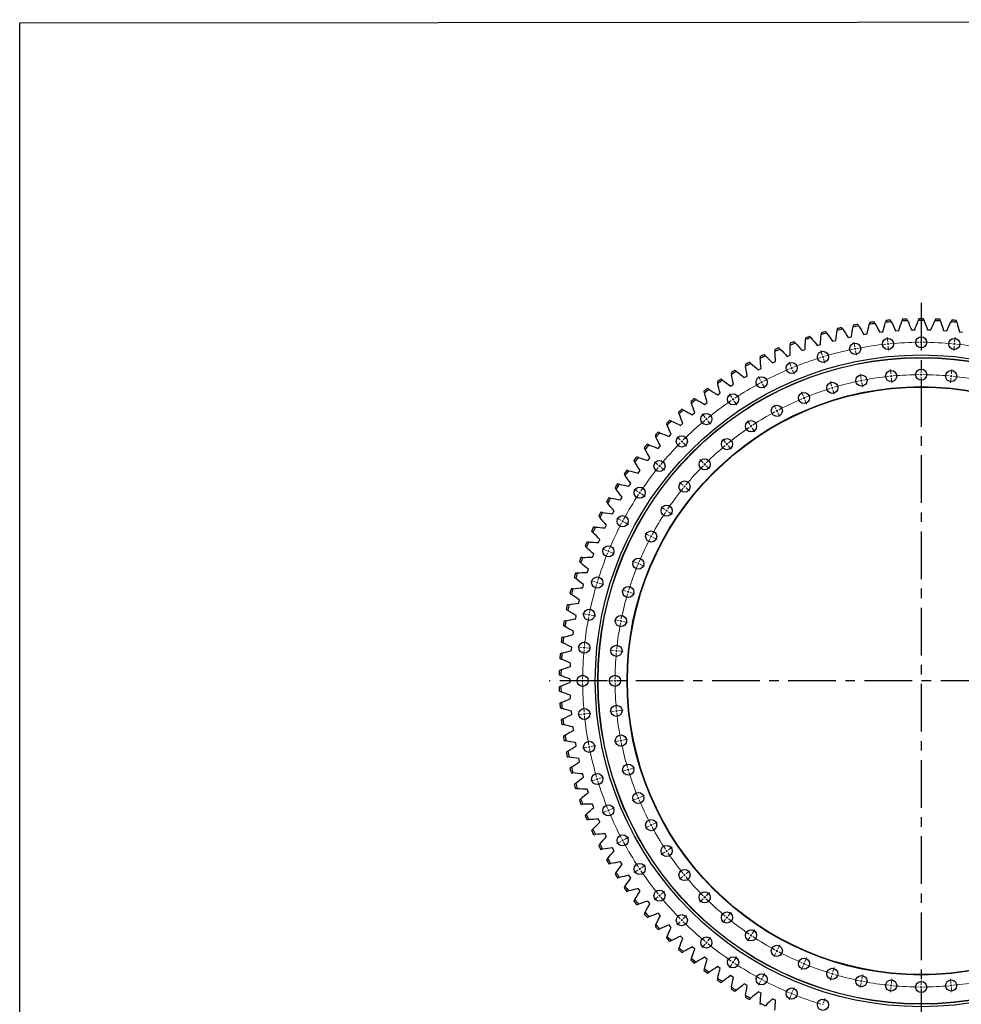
# Model space of a CAD drawing. Header units: millimetres. Extents: x 1225 to 10018, y 1847 to 8891.
# Tile 8 of 17: x 1225 to 3422, y 6594 to 8891. Entities that reach past the tile are written whole.
import ezdxf

# ---------------------------------------------------------------- set-up
doc = ezdxf.new("R2010")
doc.units = ezdxf.units.MM
doc.header["$LTSCALE"] = 50
doc.linetypes.add('CENTER', pattern=[10.16, 6.35, -1.27, 1.27, -1.27])

msp = doc.modelspace()

# ---------------------------------------------------------------- linework, layer by layer
at = {"linetype": 'CENTER', "ltscale": 0.35}
for p, q in [((3328.6, 8230.2), (3328.6, 6466.7)), ((4196.4, 7348.4), (2460.8, 7348.4))]:
    msp.add_line(p, q, dxfattribs=at)
at = {"color": 7, "linetype": 'Continuous', "lineweight": 25}
for p, q in [((3194.8, 8156.5), (3202.4, 8157.8)), ((3231.8, 8161.8), (3239.4, 8162.7)), ((3268.9, 8165.4), (3276.5, 8165.9)), ((3306.1, 8167.2), (3313.8, 8167.4)), ((3343.4, 8167.4), (3351.1, 8167.2)), ((3380.7, 8165.9), (3388.3, 8165.4)), ((3417.8, 8162.7), (3425.4, 8161.8)), ((3121.9, 8141), (3129.3, 8142.9)), ((3158.2, 8149.6), (3165.7, 8151.2)), ((3050.7, 8119), (3057.9, 8121.5)), ((3086.1, 8130.8), (3093.4, 8133)), ((2981.8, 8090.5), (2988.7, 8093.7)), ((3015.9, 8105.5), (3023, 8108.4)), ((2948.4, 8073.9), (2955.2, 8077.5)), ((2915.7, 8055.9), (2922.4, 8059.7)), ((2853.1, 8015.4), (2859.4, 8019.8)), ((2884, 8036.3), (2890.4, 8040.5)), ((2823.2, 7993.1), (2829.3, 7997.8)), ((2794.4, 7969.4), (2800.3, 7974.4)), ((2766.7, 7944.4), (2772.3, 7949.7)), ((2740.2, 7918.2), (2745.5, 7923.7)), ((2714.8, 7890.9), (2719.9, 7896.6)), ((2690.8, 7862.4), (2695.6, 7868.3)), ((2668.1, 7832.8), (2672.6, 7839)), ((2646.7, 7802.3), (2651, 7808.6)), ((2626.7, 7770.7), (2630.7, 7777.3)), ((2608.3, 7738.4), (2611.9, 7745.1)), ((2591.3, 7705.2), (2594.6, 7712)), ((2575.8, 7671.2), (2578.8, 7678.3)), ((2561.9, 7636.6), (2564.6, 7643.8)), ((2549.5, 7601.4), (2551.9, 7608.7)), ((2538.8, 7565.7), (2540.9, 7573.1)), ((2529.8, 7529.6), (2531.5, 7537)), ((2522.3, 7493), (2523.7, 7500.5)), ((2516.6, 7456.2), (2517.6, 7463.7)), ((2512.5, 7419.1), (2513.2, 7426.7)), ((2510.2, 7381.9), (2510.5, 7389.5)), ((2509.5, 7344.6), (2509.5, 7352.2)), ((2510.5, 7307.3), (2510.2, 7315)), ((2513.2, 7270.1), (2512.5, 7277.7)), ((2517.6, 7233.1), (2516.6, 7240.7)), ((2523.7, 7196.3), (2522.3, 7203.8)), ((2531.5, 7159.8), (2529.8, 7167.3)), ((2540.9, 7123.7), (2538.8, 7131.1)), ((2551.9, 7088.1), (2549.5, 7095.4)), ((2564.6, 7053), (2561.9, 7060.2)), ((2578.8, 7018.6), (2575.8, 7025.6)), ((2594.6, 6984.8), (2591.3, 6991.7)), ((2611.9, 6951.8), (2608.3, 6958.5)), ((2630.7, 6919.5), (2626.7, 6926.1)), ((2651, 6888.2), (2646.7, 6894.6)), ((2672.6, 6857.9), (2668.1, 6864)), ((2695.6, 6828.5), (2690.8, 6834.5)), ((2719.9, 6800.2), (2714.8, 6806)), ((2745.5, 6773.1), (2740.2, 6778.6)), ((2772.3, 6747.2), (2766.7, 6752.4)), ((2800.3, 6722.5), (2794.4, 6727.4)), ((2829.3, 6699.1), (2823.2, 6703.8)), ((2859.4, 6677), (2853.1, 6681.4)), ((2890.4, 6656.4), (2884, 6660.5)), ((2922.4, 6637.1), (2915.7, 6641)), ((2955.2, 6619.4), (2948.4, 6622.9)), ((2988.7, 6603.1), (2981.8, 6606.3))]:
    msp.add_line(p, q, dxfattribs=at)
at = {"color": 0, "linetype": 'Continuous', "lineweight": 18}
for p, q in [((3173.5, 8128.1), (3171.5, 8138.4)), ((3250.7, 8139.6), (3249.6, 8150)), ((3251.2, 8134.6), (3250.9, 8137.1)), ((3251.2, 8134.6), (3251.4, 8132.1)), ((3328.6, 8143.4), (3328.6, 8153.9)), ((3328.6, 8138.4), (3328.6, 8140.9)), ((3328.6, 8138.4), (3328.6, 8135.9)), ((3406, 8134.6), (3405.8, 8132.1)), ((3406, 8134.6), (3406.3, 8137.1)), ((3406.5, 8139.6), (3407.6, 8150)), ((3097.8, 8109.2), (3094.8, 8119.2)), ((3174.5, 8123.2), (3174, 8125.7)), ((3174.5, 8123.2), (3175, 8120.8)), ((3175.5, 8118.3), (3177.5, 8108)), ((3251.7, 8129.6), (3252.7, 8119.2)), ((3328.6, 8133.4), (3328.6, 8122.9)), ((3405.5, 8129.6), (3404.5, 8119.2)), ((3024.4, 8082.9), (3020.4, 8092.6)), ((3099.3, 8104.4), (3098.6, 8106.8)), ((3099.3, 8104.4), (3100, 8102)), ((3100.7, 8099.6), (3103.8, 8089.6)), ((3026.3, 8078.3), (3025.3, 8080.6)), ((3026.3, 8078.3), (3027.2, 8076)), ((3028.2, 8073.7), (3032.2, 8064)), ((3258.1, 8064.5), (3257.1, 8074.9)), ((3328.6, 8067.9), (3328.6, 8078.4)), ((3328.6, 8062.9), (3328.6, 8065.4)), ((3399.1, 8064.5), (3400.2, 8074.9)), ((2953.8, 8049.5), (2948.9, 8058.8)), ((2956.2, 8045.1), (2955, 8047.3)), ((2956.2, 8045.1), (2957.4, 8042.9)), ((3119.7, 8036.9), (3116.7, 8047)), ((3188.2, 8054.1), (3186.2, 8064.4)), ((3189.2, 8049.2), (3188.7, 8051.6)), ((3189.2, 8049.2), (3189.7, 8046.7)), ((3190.2, 8044.3), (3192.2, 8034)), ((3258.6, 8059.5), (3258.3, 8062)), ((3258.6, 8059.5), (3258.8, 8057)), ((3259.1, 8054.5), (3260.1, 8044)), ((3328.6, 8062.9), (3328.6, 8060.4)), ((3328.6, 8057.9), (3328.6, 8047.4)), ((3398.1, 8054.5), (3397.1, 8044)), ((3398.6, 8059.5), (3398.4, 8057)), ((3398.6, 8059.5), (3398.9, 8062)), ((2958.6, 8040.7), (2963.5, 8031.5)), ((3053.3, 8013.1), (3049.2, 8022.8)), ((3121.2, 8032.1), (3120.5, 8034.5)), ((3121.2, 8032.1), (3121.9, 8029.8)), ((3122.6, 8027.4), (3125.7, 8017.3)), ((2886.9, 8009.4), (2881.1, 8018.2)), ((2889.7, 8005.3), (2888.3, 8007.4)), ((2889.7, 8005.3), (2891.1, 8003.2)), ((2892.5, 8001.1), (2898.3, 7992.4)), ((3055.2, 8008.5), (3054.2, 8010.8)), ((3055.2, 8008.5), (3056.1, 8006.2)), ((3057.1, 8003.9), (3061.1, 7994.2)), ((2989.4, 7983), (2984.5, 7992.2)), ((2991.8, 7978.5), (2990.6, 7980.8)), ((2991.8, 7978.5), (2993, 7976.3)), ((2994.1, 7974.1), (2999.1, 7964.9)), ((2824.3, 7963), (2817.6, 7971.1)), ((2827.4, 7959.1), (2825.8, 7961)), ((2827.4, 7959.1), (2829, 7957.2)), ((2830.6, 7955.2), (2837.3, 7947.1)), ((2928.9, 7946.7), (2923, 7955.4)), ((2931.6, 7942.5), (2930.3, 7944.6)), ((2931.6, 7942.5), (2933, 7940.4)), ((2934.4, 7938.3), (2940.3, 7929.6)), ((2766.5, 7910.6), (2759, 7918)), ((2770, 7907), (2768.2, 7908.8)), ((2770, 7907), (2771.8, 7905.3)), ((2872.2, 7904.6), (2865.5, 7912.7)), ((2773.5, 7903.5), (2780.9, 7896.1)), ((2875.3, 7900.7), (2873.7, 7902.7)), ((2875.3, 7900.7), (2876.9, 7898.8)), ((2878.5, 7896.9), (2885.2, 7888.8)), ((2714.1, 7852.8), (2705.9, 7859.4)), ((2819.8, 7857.2), (2812.4, 7864.6)), ((2717.9, 7849.6), (2716, 7851.2)), ((2717.9, 7849.6), (2719.9, 7848)), ((2721.8, 7846.4), (2729.9, 7839.8)), ((2823.4, 7853.6), (2821.6, 7855.4)), ((2823.4, 7853.6), (2825.1, 7851.9)), ((2826.9, 7850.1), (2834.3, 7842.7)), ((2667.6, 7790.1), (2658.9, 7795.9)), ((2772.4, 7804.9), (2764.3, 7811.5)), ((2776.3, 7801.7), (2774.4, 7803.3)), ((2776.3, 7801.7), (2778.2, 7800.1)), ((2780.2, 7798.5), (2788.3, 7791.9)), ((2671.7, 7787.3), (2669.7, 7788.7)), ((2671.7, 7787.3), (2673.8, 7785.9)), ((2675.9, 7784.5), (2684.6, 7778.7)), ((2730.4, 7748.1), (2721.6, 7754)), ((2734.5, 7745.4), (2732.4, 7746.8)), ((2734.5, 7745.4), (2736.6, 7744)), ((2627.5, 7723.2), (2618.2, 7728.1)), ((2631.9, 7720.8), (2629.7, 7722)), ((2631.9, 7720.8), (2634.1, 7719.6)), ((2738.7, 7742.6), (2747.4, 7736.8)), ((2636.3, 7718.5), (2645.6, 7713.5)), ((2694.1, 7687.6), (2684.8, 7692.5)), ((2698.5, 7685.2), (2696.3, 7686.4)), ((2698.5, 7685.2), (2700.7, 7684.1)), ((2702.9, 7682.9), (2712.1, 7677.9)), ((2594.1, 7652.6), (2584.4, 7656.7)), ((2598.7, 7650.7), (2596.4, 7651.7)), ((2598.7, 7650.7), (2601, 7649.8)), ((2603.4, 7648.8), (2613.1, 7644.8)), ((2663.9, 7623.8), (2654.2, 7627.8)), ((2668.5, 7621.8), (2666.2, 7622.8)), ((2668.5, 7621.8), (2670.8, 7620.9)), ((2673.1, 7619.9), (2682.8, 7615.9)), ((2567.8, 7579.2), (2557.8, 7582.2)), ((2572.6, 7577.7), (2570.2, 7578.5)), ((2572.6, 7577.7), (2575, 7577)), ((2577.4, 7576.3), (2587.5, 7573.2)), ((2640.1, 7557.3), (2630, 7560.3)), ((2644.9, 7555.8), (2642.5, 7556.5)), ((2644.9, 7555.8), (2647.3, 7555.1)), ((2649.7, 7554.4), (2659.7, 7551.3)), ((2548.9, 7503.5), (2538.6, 7505.6)), ((2553.8, 7502.5), (2551.3, 7503)), ((2553.8, 7502.5), (2556.2, 7502)), ((2558.7, 7501.6), (2569, 7499.5)), ((2622.9, 7488.8), (2612.6, 7490.8)), ((2627.8, 7487.8), (2625.4, 7488.3)), ((2627.8, 7487.8), (2630.3, 7487.3)), ((2632.7, 7486.8), (2643, 7484.8)), ((2537.4, 7426.3), (2527, 7427.4)), ((2542.4, 7425.8), (2539.9, 7426.1)), ((2542.4, 7425.8), (2544.9, 7425.6)), ((2547.4, 7425.4), (2557.8, 7424.3)), ((2612.6, 7418.9), (2602.1, 7420)), ((2617.5, 7418.4), (2615.1, 7418.7)), ((2617.5, 7418.4), (2620, 7418.2)), ((2622.5, 7418), (2633, 7416.9)), ((2533.6, 7348.4), (2523.1, 7348.4)), ((2538.6, 7348.4), (2536.1, 7348.4)), ((2538.6, 7348.4), (2541.1, 7348.4)), ((2543.6, 7348.4), (2554.1, 7348.4)), ((2609.1, 7348.4), (2598.6, 7348.4)), ((2614.1, 7348.4), (2611.6, 7348.4)), ((2614.1, 7348.4), (2616.6, 7348.4)), ((2619.1, 7348.4), (2629.6, 7348.4)), ((2537.4, 7270.5), (2527, 7269.5)), ((2542.4, 7271), (2539.9, 7270.7)), ((2542.4, 7271), (2544.9, 7271.2)), ((2547.4, 7271.5), (2557.8, 7272.5)), ((2612.6, 7277.9), (2602.1, 7276.9)), ((2617.5, 7278.4), (2615.1, 7278.1)), ((2617.5, 7278.4), (2620, 7278.6)), ((2622.5, 7278.9), (2633, 7279.9)), ((2548.9, 7193.3), (2538.6, 7191.3)), ((2553.8, 7194.3), (2551.3, 7193.8)), ((2553.8, 7194.3), (2556.2, 7194.8)), ((2558.7, 7195.3), (2569, 7197.3)), ((2622.9, 7208), (2612.6, 7206)), ((2627.8, 7209), (2625.4, 7208.5)), ((2627.8, 7209), (2630.3, 7209.5)), ((2632.7, 7210), (2643, 7212)), ((2577.4, 7120.5), (2587.5, 7123.6)), ((2640.1, 7139.6), (2630, 7136.5)), ((2644.9, 7141), (2642.5, 7140.3)), ((2644.9, 7141), (2647.3, 7141.7)), ((2649.7, 7142.5), (2659.7, 7145.5)), ((2567.8, 7117.6), (2557.8, 7114.6)), ((2572.6, 7119.1), (2570.2, 7118.4)), ((2572.6, 7119.1), (2575, 7119.8)), ((2673.1, 7076.9), (2682.8, 7080.9)), ((2663.9, 7073.1), (2654.2, 7069.1)), ((2668.5, 7075), (2666.2, 7074)), ((2668.5, 7075), (2670.8, 7075.9)), ((2594.1, 7044.2), (2584.4, 7040.2)), ((2598.7, 7046.1), (2596.4, 7045.1)), ((2598.7, 7046.1), (2601, 7047.1)), ((2603.4, 7048), (2613.1, 7052)), ((2694.1, 7009.2), (2684.8, 7004.3)), ((2698.5, 7011.6), (2696.3, 7010.4)), ((2698.5, 7011.6), (2700.7, 7012.8)), ((2702.9, 7014), (2712.1, 7018.9)), ((2627.5, 6973.7), (2618.2, 6968.7)), ((2631.9, 6976), (2629.7, 6974.8)), ((2631.9, 6976), (2634.1, 6977.2)), ((2636.3, 6978.4), (2645.6, 6983.3)), ((2730.4, 6948.7), (2721.6, 6942.8)), ((2734.5, 6951.5), (2732.4, 6950.1)), ((2734.5, 6951.5), (2736.6, 6952.8)), ((2738.7, 6954.2), (2747.4, 6960.1)), ((2675.9, 6912.3), (2684.6, 6918.1)), ((2667.6, 6906.7), (2658.9, 6900.9)), ((2671.7, 6909.5), (2669.7, 6908.1)), ((2671.7, 6909.5), (2673.8, 6910.9)), ((2776.3, 6895.1), (2774.4, 6893.6)), ((2776.3, 6895.1), (2778.2, 6896.7)), ((2780.2, 6898.3), (2788.3, 6905)), ((2772.4, 6892), (2764.3, 6885.3)), ((2717.9, 6847.2), (2716, 6845.7)), ((2717.9, 6847.2), (2719.9, 6848.8)), ((2721.8, 6850.4), (2729.9, 6857.1)), ((2826.9, 6846.7), (2834.3, 6854.1)), ((2714.1, 6844.1), (2705.9, 6837.4)), ((2819.8, 6839.7), (2812.4, 6832.2)), ((2823.4, 6843.2), (2821.6, 6841.4)), ((2823.4, 6843.2), (2825.1, 6845)), ((2878.5, 6800), (2885.2, 6808.1)), ((2766.5, 6786.3), (2759, 6778.8)), ((2770, 6789.8), (2768.2, 6788)), ((2770, 6789.8), (2771.8, 6791.6)), ((2773.5, 6793.3), (2780.9, 6800.8)), ((2872.2, 6792.2), (2865.5, 6784.1)), ((2875.3, 6796.1), (2873.7, 6794.2)), ((2875.3, 6796.1), (2876.9, 6798)), ((2931.6, 6754.3), (2933, 6756.4)), ((2934.4, 6758.5), (2940.3, 6767.2)), ((2824.3, 6733.9), (2817.6, 6725.8)), ((2827.4, 6737.7), (2825.8, 6735.8)), ((2827.4, 6737.7), (2829, 6739.7)), ((2830.6, 6741.6), (2837.3, 6749.7)), ((2928.9, 6750.2), (2923, 6741.4)), ((2931.6, 6754.3), (2930.3, 6752.3)), ((2989.4, 6713.9), (2984.5, 6704.6)), ((2991.8, 6718.3), (2990.6, 6716.1)), ((2991.8, 6718.3), (2993, 6720.5)), ((2994.1, 6722.7), (2999.1, 6732)), ((2886.9, 6687.4), (2881.1, 6678.7)), ((2889.7, 6691.6), (2888.3, 6689.5)), ((2889.7, 6691.6), (2891.1, 6693.6)), ((2892.5, 6695.7), (2898.3, 6704.4)), ((3055.2, 6688.3), (3054.2, 6686)), ((3055.2, 6688.3), (3056.1, 6690.6)), ((3057.1, 6692.9), (3061.1, 6702.6)), ((2958.6, 6656.1), (2963.5, 6665.4)), ((3053.3, 6683.7), (3049.2, 6674)), ((3121.2, 6664.7), (3120.5, 6662.3)), ((3121.2, 6664.7), (3121.9, 6667.1)), ((3122.6, 6669.5), (3125.7, 6679.5)), ((2953.8, 6647.3), (2948.9, 6638)), ((2956.2, 6651.7), (2955, 6649.5)), ((2956.2, 6651.7), (2957.4, 6653.9)), ((3119.7, 6659.9), (3116.7, 6649.8)), ((3188.2, 6642.7), (3186.2, 6632.4)), ((3189.2, 6647.6), (3188.7, 6645.2)), ((3189.2, 6647.6), (3189.7, 6650.1)), ((3190.2, 6652.5), (3192.2, 6662.8)), ((3259.1, 6642.3), (3260.1, 6652.8)), ((3328.6, 6638.9), (3328.6, 6649.4)), ((3398.1, 6642.3), (3397.1, 6652.8)), ((3026.3, 6618.6), (3025.3, 6616.2)), ((3026.3, 6618.6), (3027.2, 6620.9)), ((3028.2, 6623.2), (3032.2, 6632.9)), ((3258.1, 6632.4), (3257.1, 6621.9)), ((3258.6, 6637.4), (3258.3, 6634.9)), ((3258.6, 6637.4), (3258.8, 6639.8)), ((3328.6, 6633.9), (3328.6, 6636.4)), ((3328.6, 6633.9), (3328.6, 6631.4)), ((3328.6, 6628.9), (3328.6, 6618.4)), ((3398.6, 6637.4), (3398.4, 6639.8)), ((3398.6, 6637.4), (3398.9, 6634.9)), ((3399.1, 6632.4), (3400.2, 6621.9)), ((3024.4, 6613.9), (3020.4, 6604.2)), ((3099.3, 6592.4), (3100, 6594.8)), ((3100.7, 6597.2), (3103.8, 6607.3))]:
    msp.add_line(p, q, dxfattribs=at)
msp.add_lwpolyline([(1224.8, 8883.9), (10017.5, 8891.2), (10017.5, 1854.1), (1224.8, 1846.9)], close=True)
at = {"color": 7, "linetype": 'Continuous', "lineweight": 25}
for centre, radius in [((3174.5, 8123.2), 13), ((3251.2, 8134.6), 13), ((3328.6, 8138.4), 13), ((3406, 8134.6), 13), ((3099.3, 8104.4), 13), ((3328.6, 7348.4), 760.5), ((3328.6, 7348.4), 754.5), ((3328.6, 7348.4), 754), ((3026.3, 8078.3), 13), ((3258.6, 8059.5), 13), ((3328.6, 8062.9), 13), ((3398.6, 8059.5), 13), ((2956.2, 8045.1), 13), ((3121.2, 8032.1), 13), ((3189.2, 8049.2), 13), ((3328.6, 7348.4), 686.5), ((3328.6, 7348.4), 685.5), ((3055.2, 8008.5), 13), ((2889.7, 8005.3), 13), ((2991.8, 7978.5), 13), ((2827.4, 7959.1), 13), ((2931.6, 7942.5), 13), ((2770, 7907), 13), ((2875.3, 7900.7), 13), ((2717.9, 7849.6), 13), ((2823.4, 7853.6), 13), ((2776.3, 7801.7), 13), ((2671.7, 7787.3), 13), ((2734.5, 7745.4), 13), ((2631.9, 7720.8), 13), ((2698.5, 7685.2), 13), ((2598.7, 7650.7), 13), ((2668.5, 7621.8), 13), ((2572.6, 7577.7), 13), ((2644.9, 7555.8), 13), ((2553.8, 7502.5), 13), ((2627.8, 7487.8), 13), ((2542.4, 7425.8), 13), ((2617.5, 7418.4), 13), ((2538.6, 7348.4), 13), ((2614.1, 7348.4), 13), ((2542.4, 7271), 13), ((2617.5, 7278.4), 13), ((2627.8, 7209), 13), ((2553.8, 7194.3), 13), ((2644.9, 7141), 13), ((2572.6, 7119.1), 13), ((2668.5, 7075), 13), ((2598.7, 7046.1), 13), ((2698.5, 7011.6), 13), ((2631.9, 6976), 13), ((2734.5, 6951.5), 13), ((2671.7, 6909.5), 13), ((2776.3, 6895.1), 13), ((2717.9, 6847.2), 13), ((2823.4, 6843.2), 13), ((2770, 6789.8), 13), ((2875.3, 6796.1), 13), ((2931.6, 6754.3), 13), ((2827.4, 6737.7), 13), ((2991.8, 6718.3), 13), ((2889.7, 6691.6), 13), ((3055.2, 6688.3), 13), ((2956.2, 6651.7), 13), ((3121.2, 6664.7), 13), ((3189.2, 6647.6), 13), ((3258.6, 6637.4), 13), ((3328.6, 6633.9), 13), ((3398.6, 6637.4), 13), ((3026.3, 6618.6), 13), ((3099.3, 6592.4), 13)]:
    msp.add_circle(centre, radius, dxfattribs=at)
for radius, start, end in [(844.8, 100.0818, 100.7878), (840.8, 97.3642, 98.2879), (844.8, 97.4731, 98.1791), (840.8, 94.7555, 95.6792), (844.8, 94.8644, 95.5704), (840.8, 92.1468, 93.0705), (844.8, 92.2557, 92.9617), (840.8, 89.5381, 90.4619), (844.8, 89.647, 90.353), (840.8, 86.9295, 87.8532), (844.8, 87.0383, 87.7443), (840.8, 84.3208, 85.2445), (844.8, 84.4296, 85.1356), (840.8, 105.1903, 106.114), (844.8, 105.2992, 106.0052), (840.8, 102.5816, 103.5053), (844.8, 102.6905, 103.3965), (840.8, 99.9729, 100.8966), (844.8, 110.5165, 111.2226), (840.8, 110.4077, 111.3314), (840.8, 107.799, 108.7227), (844.8, 107.9079, 108.6139), (844.8, 113.1252, 113.8313), (840.8, 113.0164, 113.9401), (844.8, 118.3426, 119.0487), (840.8, 118.2338, 119.1575), (844.8, 115.7339, 116.44), (840.8, 115.6251, 116.5488), (844.8, 120.9513, 121.6574), (840.8, 120.8425, 121.7662), (844.8, 123.56, 124.2661), (840.8, 123.4512, 124.3749), (844.8, 126.1687, 126.8748), (840.8, 126.0599, 126.9836), (844.8, 128.7774, 129.4835), (840.8, 128.6686, 129.5923), (844.8, 131.3861, 132.0921), (840.8, 131.2773, 132.201), (844.8, 133.9948, 134.7008), (840.8, 133.886, 134.8097), (844.8, 136.6035, 137.3095), (840.8, 136.4947, 137.4184), (844.8, 139.2122, 139.9182), (840.8, 139.1034, 140.0271), (844.8, 141.8209, 142.5269), (840.8, 141.7121, 142.6358), (844.8, 144.4296, 145.1356), (840.8, 144.3208, 145.2445), (844.8, 147.0383, 147.7443), (840.8, 146.9295, 147.8532), (844.8, 149.647, 150.353), (840.8, 149.5381, 150.4619), (844.8, 152.2557, 152.9617), (840.8, 152.1468, 153.0705), (844.8, 154.8644, 155.5704), (840.8, 154.7555, 155.6792), (844.8, 157.4731, 158.1791), (840.8, 157.3642, 158.2879), (844.8, 160.0818, 160.7878), (840.8, 159.9729, 160.8966), (844.8, 162.6905, 163.3965), (840.8, 162.5816, 163.5053), (844.8, 165.2992, 166.0052), (840.8, 165.1903, 166.114), (844.8, 167.9079, 168.6139), (840.8, 167.799, 168.7227), (844.8, 170.5165, 171.2226), (840.8, 170.4077, 171.3314), (844.8, 173.1252, 173.8313), (840.8, 173.0164, 173.9401), (844.8, 175.7339, 176.44), (840.8, 175.6251, 176.5488), (844.8, 178.3426, 179.0487), (840.8, 178.2338, 179.1575), (844.8, 180.9513, 181.6574), (840.8, 180.8425, 181.7662), (844.8, 183.56, 184.2661), (840.8, 183.4512, 184.3749), (844.8, 186.1687, 186.8748), (840.8, 186.0599, 186.9836), (844.8, 188.7774, 189.4835), (840.8, 188.6686, 189.5923), (844.8, 191.3861, 192.0921), (840.8, 191.2773, 192.201), (840.8, 193.886, 194.8097), (844.8, 193.9948, 194.7008), (844.8, 196.6035, 197.3095), (840.8, 196.4947, 197.4184), (844.8, 199.2122, 199.9182), (840.8, 199.1034, 200.0271), (844.8, 201.8209, 202.5269), (840.8, 201.7121, 202.6358), (844.8, 204.4296, 205.1356), (840.8, 204.3208, 205.2445), (844.8, 207.0383, 207.7443), (840.8, 206.9295, 207.8532), (844.8, 209.647, 210.353), (840.8, 209.5381, 210.4619), (844.8, 212.2557, 212.9617), (840.8, 212.1468, 213.0705), (844.8, 214.8644, 215.5704), (840.8, 214.7555, 215.6792), (844.8, 217.4731, 218.1791), (840.8, 217.3642, 218.2879), (844.8, 220.0818, 220.7878), (840.8, 219.9729, 220.8966), (840.8, 222.5816, 223.5053), (844.8, 222.6905, 223.3965), (844.8, 225.2992, 226.0052), (840.8, 225.1903, 226.114), (844.8, 227.9079, 228.6139), (840.8, 227.799, 228.7227), (844.8, 230.5165, 231.2226), (840.8, 230.4077, 231.3314), (844.8, 233.1252, 233.8313), (840.8, 233.0164, 233.9401), (844.8, 235.7339, 236.44), (840.8, 235.6251, 236.5488), (844.8, 238.3426, 239.0487), (840.8, 238.2338, 239.1575), (844.8, 240.9513, 241.6574), (840.8, 240.8425, 241.7662), (840.8, 243.4512, 244.3749)]:
    msp.add_arc((3328.6, 7348.4), radius, start, end, dxfattribs=at)
at = {"color": 0, "linetype": 'Continuous', "lineweight": 18}
for radius, start, end in [(790, 95.9876, 100.8874), (790, 95.625, 95.8063), (790, 95.4437, 95.625), (790, 90.3626, 95.2624), (790, 90, 90.1813), (790, 89.8187, 90), (790, 84.7376, 89.6374), (790, 84.375, 84.5563), (790, 84.1937, 84.375), (790, 79.1126, 84.0124), (790, 101.6126, 106.5124), (790, 101.25, 101.4313), (790, 101.0687, 101.25), (790, 107.2376, 112.1374), (790, 106.875, 107.0563), (790, 106.6937, 106.875), (790, 112.8626, 117.7624), (790, 112.5, 112.6813), (790, 112.3187, 112.5), (790, 118.4876, 123.3874), (790, 118.125, 118.3063), (790, 117.9437, 118.125), (714.5, 101.651, 106.474), (714.5, 101.25, 101.4505), (714.5, 101.0495, 101.25), (714.5, 96.026, 100.849), (714.5, 95.625, 95.8255), (714.5, 95.4245, 95.625), (714.5, 90.401, 95.224), (714.5, 90, 90.2005), (714.5, 89.7995, 90), (714.5, 84.776, 89.599), (714.5, 84.375, 84.5755), (714.5, 84.1745, 84.375), (714.5, 79.151, 83.974), (714.5, 107.276, 112.099), (714.5, 106.875, 107.0755), (714.5, 106.6745, 106.875), (790, 124.1126, 129.0124), (790, 123.75, 123.9313), (790, 123.5687, 123.75), (714.5, 112.901, 117.724), (714.5, 112.5, 112.7005), (714.5, 112.2995, 112.5), (714.5, 118.526, 123.349), (714.5, 118.125, 118.3255), (714.5, 117.9245, 118.125), (790, 129.7376, 134.6374), (790, 129.375, 129.5563), (790, 129.1937, 129.375), (714.5, 124.151, 128.974), (714.5, 123.75, 123.9505), (714.5, 123.5495, 123.75), (790, 135, 135.1813), (790, 134.8187, 135), (790, 135.3626, 140.2624), (714.5, 129.776, 134.599), (714.5, 129.375, 129.5755), (714.5, 129.1745, 129.375), (790, 140.9876, 145.8874), (790, 140.625, 140.8063), (790, 140.4437, 140.625), (714.5, 135.401, 140.224), (714.5, 135, 135.2005), (714.5, 134.7995, 135), (790, 146.0687, 146.25), (714.5, 141.026, 145.849), (714.5, 140.625, 140.8255), (714.5, 140.4245, 140.625), (790, 146.6126, 151.5124), (790, 146.25, 146.4313), (714.5, 146.25, 146.4505), (714.5, 146.0495, 146.25), (790, 151.875, 152.0563), (790, 151.6937, 151.875), (714.5, 146.651, 151.474), (790, 152.2376, 157.1374), (714.5, 152.276, 157.099), (714.5, 151.875, 152.0755), (714.5, 151.6745, 151.875), (790, 157.3187, 157.5), (790, 157.8626, 162.7624), (790, 157.5, 157.6813), (714.5, 157.901, 162.724), (714.5, 157.5, 157.7005), (714.5, 157.2995, 157.5), (790, 163.4876, 168.3874), (790, 163.125, 163.3063), (790, 162.9437, 163.125), (714.5, 163.526, 168.349), (714.5, 163.125, 163.3255), (714.5, 162.9245, 163.125), (790, 169.1126, 174.0124), (790, 168.75, 168.9313), (790, 168.5687, 168.75), (714.5, 169.151, 173.974), (714.5, 168.75, 168.9505), (714.5, 168.5495, 168.75), (790, 174.375, 174.5563), (790, 174.1937, 174.375), (790, 174.7376, 179.6374), (714.5, 174.776, 179.599), (714.5, 174.375, 174.5755), (714.5, 174.1745, 174.375), (790, 179.8187, 180), (790, 180, 180.1813), (790, 180.3626, 185.2624), (714.5, 179.7995, 180), (714.5, 180, 180.2005), (714.5, 180.401, 185.224), (790, 185.4437, 185.625), (790, 185.625, 185.8063), (790, 185.9876, 190.8874), (714.5, 185.4245, 185.625), (714.5, 185.625, 185.8255), (714.5, 186.026, 190.849), (790, 191.0687, 191.25), (790, 191.25, 191.4313), (714.5, 191.0495, 191.25), (714.5, 191.25, 191.4505), (714.5, 191.651, 196.474), (790, 191.6126, 196.5124), (714.5, 196.6745, 196.875), (714.5, 196.875, 197.0755), (714.5, 197.276, 202.099), (790, 196.6937, 196.875), (790, 196.875, 197.0563), (790, 197.2376, 202.1374), (714.5, 202.2995, 202.5), (714.5, 202.5, 202.7005), (714.5, 202.901, 207.724), (790, 202.3187, 202.5), (790, 202.5, 202.6813), (790, 202.8626, 207.7624), (714.5, 207.9245, 208.125), (714.5, 208.125, 208.3255), (714.5, 208.526, 213.349), (790, 207.9437, 208.125), (790, 208.125, 208.3063), (790, 208.4876, 213.3874), (714.5, 213.5495, 213.75), (714.5, 213.75, 213.9505), (714.5, 214.151, 218.974), (790, 213.5687, 213.75), (790, 213.75, 213.9313), (790, 214.1126, 219.0124), (714.5, 219.1745, 219.375), (714.5, 219.375, 219.5755), (714.5, 219.776, 224.599), (790, 219.1937, 219.375), (790, 219.375, 219.5563), (790, 219.7376, 224.6374), (714.5, 224.7995, 225), (714.5, 225, 225.2005), (714.5, 225.401, 230.224), (790, 224.8187, 225), (790, 225, 225.1813), (790, 225.3626, 230.2624), (714.5, 230.4245, 230.625), (714.5, 230.625, 230.8255), (714.5, 231.026, 235.849), (714.5, 236.0495, 236.25), (790, 230.4437, 230.625), (790, 230.625, 230.8063), (790, 230.9876, 235.8874), (714.5, 236.25, 236.4505), (714.5, 236.651, 241.474), (714.5, 241.6745, 241.875), (714.5, 241.875, 242.0755), (714.5, 242.276, 247.099), (790, 236.0687, 236.25), (790, 236.25, 236.4313), (790, 236.6126, 241.5124), (714.5, 247.2995, 247.5), (714.5, 247.5, 247.7005), (714.5, 247.901, 252.724), (714.5, 252.9245, 253.125), (714.5, 253.125, 253.3255), (714.5, 253.526, 258.349), (790, 241.6937, 241.875), (790, 241.875, 242.0563), (790, 242.2376, 247.1374), (714.5, 258.5495, 258.75), (714.5, 258.75, 258.9505), (714.5, 259.151, 263.974), (714.5, 276.026, 280.849), (790, 247.3187, 247.5), (790, 247.5, 247.6813), (714.5, 264.1745, 264.375), (714.5, 264.375, 264.5755), (714.5, 264.776, 269.599), (714.5, 269.7995, 270), (714.5, 270, 270.2005), (714.5, 270.401, 275.224), (714.5, 275.4245, 275.625), (714.5, 275.625, 275.8255), (790, 247.8626, 252.7624)]:
    msp.add_arc((3328.6, 7348.4), radius, start, end, dxfattribs=at)
at = {"color": 7, "linetype": 'Continuous', "lineweight": 25}
for points in [[(3183, 8176.5), (3182.2, 8177.7), (3181.5, 8179), (3180.7, 8180.2)], [(3202.4, 8157.8), (3203.9, 8165.3), (3205.6, 8172.9), (3207.4, 8180.4)], [(3208.4, 8184.6), (3208.1, 8183.2), (3207.7, 8181.8), (3207.4, 8180.4)], [(3220.8, 8182.3), (3220.1, 8183.5), (3219.4, 8184.8), (3218.7, 8186)], [(3220.8, 8182.3), (3224.6, 8175.5), (3228.2, 8168.7), (3231.8, 8161.8)], [(3239.4, 8162.7), (3241.3, 8170.2), (3243.3, 8177.6), (3245.4, 8185.1)], [(3246.6, 8189.2), (3246.2, 8187.8), (3245.8, 8186.5), (3245.4, 8185.1)], [(3258.9, 8186.3), (3258.3, 8187.6), (3257.6, 8188.9), (3257, 8190.2)], [(3258.9, 8186.3), (3262.3, 8179.4), (3265.7, 8172.4), (3268.9, 8165.4)], [(3276.5, 8165.9), (3278.7, 8173.3), (3281.1, 8180.7), (3283.6, 8188)], [(3285, 8192.1), (3284.5, 8190.7), (3284, 8189.4), (3283.6, 8188)], [(3297.1, 8188.6), (3296.5, 8189.9), (3295.9, 8191.3), (3295.4, 8192.6)], [(3297.1, 8188.6), (3300.2, 8181.5), (3303.2, 8174.4), (3306.1, 8167.2)], [(3313.8, 8167.4), (3316.3, 8174.7), (3319, 8182), (3321.8, 8189.2)], [(3323.4, 8193.2), (3322.9, 8191.9), (3322.3, 8190.5), (3321.8, 8189.2)], [(3335.4, 8189.2), (3334.9, 8190.5), (3334.3, 8191.9), (3333.8, 8193.2)], [(3335.4, 8189.2), (3338.2, 8182), (3340.9, 8174.7), (3343.4, 8167.4)], [(3351.1, 8167.2), (3354, 8174.4), (3357, 8181.5), (3360.1, 8188.6)], [(3361.9, 8192.6), (3361.3, 8191.3), (3360.7, 8189.9), (3360.1, 8188.6)], [(3373.6, 8188), (3373.2, 8189.4), (3372.7, 8190.7), (3372.3, 8192.1)], [(3373.6, 8188), (3376.1, 8180.7), (3378.5, 8173.3), (3380.7, 8165.9)], [(3388.3, 8165.4), (3391.5, 8172.4), (3394.9, 8179.4), (3398.3, 8186.3)], [(3400.2, 8190.2), (3399.6, 8188.9), (3398.9, 8187.6), (3398.3, 8186.3)], [(3411.8, 8185.1), (3411.4, 8186.5), (3411, 8187.8), (3410.6, 8189.2)], [(3411.8, 8185.1), (3413.9, 8177.6), (3416, 8170.2), (3417.8, 8162.7)], [(3095.7, 8160.5), (3095.5, 8159), (3095.4, 8157.6), (3095.2, 8156.2)], [(3108.3, 8159.8), (3107.4, 8161), (3106.6, 8162.1), (3105.7, 8163.3)], [(3108.3, 8159.8), (3112.9, 8153.6), (3117.5, 8147.4), (3121.9, 8141)], [(3129.3, 8142.9), (3130.2, 8150.6), (3131.1, 8158.3), (3132.2, 8166)], [(3132.9, 8170.2), (3132.7, 8168.8), (3132.5, 8167.4), (3132.2, 8166)], [(3145.5, 8169), (3144.6, 8170.2), (3143.8, 8171.4), (3143, 8172.6)], [(3145.5, 8169), (3149.8, 8162.6), (3154.1, 8156.2), (3158.2, 8149.6)], [(3165.7, 8151.2), (3166.9, 8158.8), (3168.2, 8166.4), (3169.7, 8174.1)], [(3170.5, 8178.3), (3170.2, 8176.9), (3169.9, 8175.5), (3169.7, 8174.1)], [(3183, 8176.5), (3187.1, 8169.9), (3191, 8163.3), (3194.8, 8156.5)], [(3022.8, 8135.9), (3022.8, 8134.5), (3022.8, 8133), (3022.8, 8131.6)], [(3035.4, 8136.4), (3034.5, 8137.5), (3033.5, 8138.6), (3032.5, 8139.6)], [(3035.4, 8136.4), (3040.6, 8130.7), (3045.7, 8124.9), (3050.7, 8119)], [(3057.9, 8121.5), (3058, 8129.3), (3058.3, 8137), (3058.7, 8144.7)], [(3059, 8149), (3058.9, 8147.6), (3058.8, 8146.2), (3058.7, 8144.7)], [(3071.6, 8149), (3070.7, 8150.1), (3069.8, 8151.2), (3068.8, 8152.3)], [(3071.6, 8149), (3076.5, 8143), (3081.3, 8136.9), (3086.1, 8130.8)], [(3093.4, 8133), (3093.9, 8140.8), (3094.5, 8148.5), (3095.2, 8156.2)], [(2987.3, 8121.2), (2987.3, 8119.8), (2987.4, 8118.3), (2987.4, 8116.9)], [(2988.7, 8093.7), (2988.2, 8101.4), (2987.7, 8109.1), (2987.4, 8116.9)], [(2999.9, 8122.3), (2998.8, 8123.3), (2997.8, 8124.3), (2996.8, 8125.3)], [(2999.9, 8122.3), (3005.3, 8116.8), (3010.7, 8111.2), (3015.9, 8105.5)], [(3023, 8108.4), (3022.8, 8116.1), (3022.7, 8123.9), (3022.8, 8131.6)], [(2930.8, 8089.2), (2929.7, 8090.1), (2928.6, 8091), (2927.5, 8091.9)], [(2930.8, 8089.2), (2936.8, 8084.2), (2942.6, 8079.1), (2948.4, 8073.9)], [(2952.4, 8104.9), (2952.6, 8103.4), (2952.7, 8102), (2952.8, 8100.6)], [(2955.2, 8077.5), (2954.2, 8085.1), (2953.5, 8092.8), (2952.8, 8100.6)], [(2965, 8106.5), (2963.9, 8107.5), (2962.9, 8108.5), (2961.8, 8109.4)], [(2965, 8106.5), (2970.7, 8101.3), (2976.3, 8095.9), (2981.8, 8090.5)], [(2885.2, 8067.5), (2885.5, 8066.1), (2885.7, 8064.7), (2886, 8063.3)], [(2897.5, 8070.3), (2896.4, 8071.2), (2895.3, 8072.1), (2894.1, 8072.9)], [(2897.5, 8070.3), (2903.7, 8065.6), (2909.8, 8060.8), (2915.7, 8055.9)], [(2918.4, 8086.9), (2918.6, 8085.5), (2918.8, 8084.1), (2919, 8082.7)], [(2922.4, 8059.7), (2921.1, 8067.3), (2920, 8075), (2919, 8082.7)], [(2852.9, 8046.6), (2853.3, 8045.2), (2853.6, 8043.8), (2853.9, 8042.4)], [(2859.4, 8019.8), (2857.4, 8027.3), (2855.6, 8034.8), (2853.9, 8042.4)], [(2865.1, 8049.9), (2864, 8050.8), (2862.8, 8051.6), (2861.6, 8052.4)], [(2865.1, 8049.9), (2871.5, 8045.5), (2877.8, 8041), (2884, 8036.3)], [(2890.4, 8040.5), (2888.8, 8048), (2887.3, 8055.6), (2886, 8063.3)], [(2821.7, 8024.2), (2822, 8022.8), (2822.4, 8021.4), (2822.8, 8020.1)], [(2829.3, 7997.8), (2827, 8005.2), (2824.8, 8012.6), (2822.8, 8020.1)], [(2833.7, 8028.1), (2832.5, 8028.9), (2831.3, 8029.6), (2830, 8030.4)], [(2833.7, 8028.1), (2840.2, 8024), (2846.7, 8019.7), (2853.1, 8015.4)], [(2791.4, 8000.4), (2791.9, 7999.1), (2792.3, 7997.7), (2792.7, 7996.3)], [(2800.3, 7974.4), (2797.6, 7981.6), (2795.1, 7989), (2792.7, 7996.3)], [(2803.3, 8004.9), (2802, 8005.6), (2800.8, 8006.3), (2799.5, 8007)], [(2803.3, 8004.9), (2810, 8001.1), (2816.7, 7997.1), (2823.2, 7993.1)], [(2762.3, 7975.3), (2762.8, 7974), (2763.3, 7972.6), (2763.8, 7971.3)], [(2773.9, 7980.3), (2772.6, 7981), (2771.4, 7981.6), (2770.1, 7982.2)], [(2773.9, 7980.3), (2780.8, 7976.8), (2787.7, 7973.1), (2794.4, 7969.4)], [(2745.7, 7954.4), (2744.4, 7955), (2743.1, 7955.6), (2741.8, 7956.2)], [(2745.7, 7954.4), (2752.8, 7951.2), (2759.8, 7947.9), (2766.7, 7944.4)], [(2772.3, 7949.7), (2769.4, 7956.8), (2766.5, 7964), (2763.8, 7971.3)], [(2718.8, 7927.2), (2717.4, 7927.8), (2716.1, 7928.3), (2714.8, 7928.8)], [(2718.8, 7927.2), (2726, 7924.4), (2733.1, 7921.4), (2740.2, 7918.2)], [(2734.4, 7948.9), (2734.9, 7947.6), (2735.5, 7946.2), (2736, 7944.9)], [(2745.5, 7923.7), (2742.2, 7930.7), (2739.1, 7937.8), (2736, 7944.9)], [(2707.7, 7921.2), (2708.3, 7919.9), (2708.9, 7918.6), (2709.5, 7917.3)], [(2719.9, 7896.6), (2716.3, 7903.4), (2712.9, 7910.4), (2709.5, 7917.3)], [(2682.2, 7892.4), (2682.9, 7891.1), (2683.6, 7889.8), (2684.3, 7888.6)], [(2695.6, 7868.3), (2691.7, 7875), (2687.9, 7881.8), (2684.3, 7888.6)], [(2693, 7898.9), (2691.7, 7899.4), (2690.3, 7899.8), (2689, 7900.3)], [(2693, 7898.9), (2700.4, 7896.3), (2707.6, 7893.7), (2714.8, 7890.9)], [(2658.1, 7862.4), (2658.9, 7861.1), (2659.6, 7859.9), (2660.3, 7858.7)], [(2672.6, 7839), (2668.4, 7845.5), (2664.3, 7852), (2660.3, 7858.7)], [(2668.7, 7869.4), (2667.3, 7869.8), (2665.9, 7870.2), (2664.5, 7870.6)], [(2668.7, 7869.4), (2676.1, 7867.2), (2683.5, 7864.8), (2690.8, 7862.4)], [(2645.6, 7838.8), (2644.2, 7839.2), (2642.8, 7839.5), (2641.4, 7839.8)], [(2645.6, 7838.8), (2653.1, 7836.9), (2660.6, 7834.9), (2668.1, 7832.8)], [(2635.4, 7831.3), (2636.2, 7830.1), (2637, 7828.9), (2637.8, 7827.7)], [(2651, 7808.6), (2646.5, 7814.9), (2642.1, 7821.3), (2637.8, 7827.7)], [(2614.2, 7799.3), (2615, 7798.1), (2615.9, 7797), (2616.7, 7795.8)], [(2630.7, 7777.3), (2626, 7783.4), (2621.3, 7789.5), (2616.7, 7795.8)], [(2624, 7807.2), (2622.6, 7807.5), (2621.2, 7807.8), (2619.8, 7808.1)], [(2624, 7807.2), (2631.6, 7805.7), (2639.2, 7804), (2646.7, 7802.3)], [(2594.4, 7766.3), (2595.3, 7765.2), (2596.2, 7764.1), (2597.1, 7762.9)], [(2603.9, 7774.7), (2602.4, 7774.9), (2601, 7775.1), (2599.6, 7775.3)], [(2603.9, 7774.7), (2611.5, 7773.5), (2619.1, 7772.2), (2626.7, 7770.7)], [(2611.9, 7745.1), (2606.9, 7750.9), (2601.9, 7756.9), (2597.1, 7762.9)], [(2576.1, 7732.4), (2577.1, 7731.4), (2578, 7730.3), (2579, 7729.2)], [(2594.6, 7712), (2589.3, 7717.7), (2584.1, 7723.4), (2579, 7729.2)], [(2585.2, 7741.2), (2583.8, 7741.4), (2582.4, 7741.5), (2580.9, 7741.7)], [(2585.2, 7741.2), (2592.9, 7740.4), (2600.6, 7739.5), (2608.3, 7738.4)], [(2559.4, 7697.8), (2560.4, 7696.8), (2561.4, 7695.7), (2562.4, 7694.7)], [(2568.1, 7707), (2566.7, 7707.1), (2565.2, 7707.2), (2563.8, 7707.3)], [(2568.1, 7707), (2575.8, 7706.5), (2583.5, 7705.9), (2591.3, 7705.2)], [(2578.8, 7678.3), (2573.3, 7683.6), (2567.8, 7689.1), (2562.4, 7694.7)], [(2544.3, 7662.4), (2545.4, 7661.4), (2546.4, 7660.4), (2547.5, 7659.5)], [(2564.6, 7643.8), (2558.8, 7648.9), (2553.1, 7654.1), (2547.5, 7659.5)], [(2552.6, 7672), (2551.1, 7672), (2549.7, 7672.1), (2548.3, 7672.1)], [(2552.6, 7672), (2560.3, 7671.9), (2568, 7671.6), (2575.8, 7671.2)], [(2538.6, 7636.4), (2537.2, 7636.3), (2535.8, 7636.3), (2534.3, 7636.2)], [(2538.6, 7636.4), (2546.4, 7636.6), (2554.1, 7636.7), (2561.9, 7636.6)], [(2530.9, 7626.4), (2531.9, 7625.5), (2533, 7624.5), (2534.1, 7623.6)], [(2551.9, 7608.7), (2545.9, 7613.6), (2540, 7618.5), (2534.1, 7623.6)], [(2519, 7589.8), (2520.2, 7588.9), (2521.3, 7588), (2522.4, 7587.1)], [(2526.4, 7600.1), (2524.9, 7600), (2523.5, 7599.9), (2522.1, 7599.8)], [(2540.9, 7573.1), (2534.7, 7577.7), (2528.5, 7582.4), (2522.4, 7587.1)], [(2526.4, 7600.1), (2534.1, 7600.7), (2541.8, 7601.1), (2549.5, 7601.4)], [(2515.7, 7563.3), (2514.3, 7563.2), (2512.9, 7563), (2511.5, 7562.8)], [(2515.7, 7563.3), (2523.4, 7564.3), (2531.1, 7565.1), (2538.8, 7565.7)], [(2508.9, 7552.7), (2510, 7551.9), (2511.2, 7551), (2512.4, 7550.2)], [(2531.5, 7537), (2525, 7541.3), (2518.7, 7545.7), (2512.4, 7550.2)], [(2500.4, 7515.2), (2501.6, 7514.4), (2502.8, 7513.6), (2504, 7512.8)], [(2506.8, 7526.1), (2505.4, 7525.9), (2504, 7525.6), (2502.5, 7525.4)], [(2506.8, 7526.1), (2514.4, 7527.4), (2522.1, 7528.5), (2529.8, 7529.6)], [(2499.6, 7488.5), (2507.1, 7490.1), (2514.7, 7491.6), (2522.3, 7493)], [(2523.7, 7500.5), (2517.1, 7504.5), (2510.5, 7508.6), (2504, 7512.8)], [(2493.7, 7477.3), (2494.9, 7476.6), (2496.2, 7475.9), (2497.4, 7475.1)], [(2499.6, 7488.5), (2498.2, 7488.2), (2496.8, 7487.9), (2495.3, 7487.6)], [(2517.6, 7463.7), (2510.8, 7467.4), (2504.1, 7471.2), (2497.4, 7475.1)], [(2494, 7450.6), (2492.7, 7450.3), (2491.3, 7449.9), (2489.9, 7449.5)], [(2494, 7450.6), (2501.5, 7452.6), (2509.1, 7454.4), (2516.6, 7456.2)], [(2488.7, 7439.2), (2490, 7438.5), (2491.2, 7437.8), (2492.5, 7437.2)], [(2513.2, 7426.7), (2506.3, 7430.1), (2499.4, 7433.6), (2492.5, 7437.2)], [(2485.4, 7400.9), (2486.7, 7400.3), (2488, 7399.6), (2489.3, 7399)], [(2490.3, 7412.6), (2488.9, 7412.1), (2487.5, 7411.7), (2486.1, 7411.3)], [(2510.5, 7389.5), (2503.4, 7392.6), (2496.3, 7395.7), (2489.3, 7399)], [(2490.3, 7412.6), (2497.6, 7414.9), (2505.1, 7417), (2512.5, 7419.1)], [(2488.2, 7374.3), (2495.5, 7377), (2502.8, 7379.5), (2510.2, 7381.9)], [(2483.9, 7362.4), (2485.2, 7361.9), (2486.6, 7361.3), (2487.9, 7360.8)], [(2488.2, 7374.3), (2486.9, 7373.8), (2485.5, 7373.3), (2484.2, 7372.8)], [(2509.5, 7352.2), (2502.2, 7355), (2495, 7357.8), (2487.9, 7360.8)], [(2487.9, 7336.1), (2486.6, 7335.5), (2485.2, 7334.9), (2483.9, 7334.4)], [(2487.9, 7336.1), (2495, 7339), (2502.2, 7341.9), (2509.5, 7344.6)], [(2484.2, 7324), (2485.5, 7323.5), (2486.9, 7323), (2488.2, 7322.5)], [(2510.2, 7315), (2502.8, 7317.3), (2495.5, 7319.9), (2488.2, 7322.5)], [(2489.3, 7297.8), (2496.3, 7301.1), (2503.4, 7304.3), (2510.5, 7307.3)], [(2489.3, 7297.8), (2488, 7297.2), (2486.7, 7296.6), (2485.4, 7296)], [(2486.1, 7285.6), (2487.5, 7285.1), (2488.9, 7284.7), (2490.3, 7284.3)], [(2512.5, 7277.7), (2505.1, 7279.8), (2497.6, 7282), (2490.3, 7284.3)], [(2492.5, 7259.7), (2499.4, 7263.3), (2506.3, 7266.7), (2513.2, 7270.1)], [(2492.5, 7259.7), (2491.2, 7259), (2490, 7258.3), (2488.7, 7257.6)], [(2489.9, 7247.3), (2491.3, 7246.9), (2492.7, 7246.6), (2494, 7246.2)], [(2516.6, 7240.7), (2509.1, 7242.4), (2501.5, 7244.2), (2494, 7246.2)], [(2497.4, 7221.7), (2496.2, 7221), (2494.9, 7220.2), (2493.7, 7219.5)], [(2497.4, 7221.7), (2504.1, 7225.6), (2510.8, 7229.4), (2517.6, 7233.1)], [(2495.3, 7209.2), (2496.8, 7208.9), (2498.2, 7208.6), (2499.6, 7208.3)], [(2522.3, 7203.8), (2514.7, 7205.2), (2507.1, 7206.7), (2499.6, 7208.3)], [(2504, 7184), (2510.5, 7188.2), (2517.1, 7192.3), (2523.7, 7196.3)], [(2504, 7184), (2502.8, 7183.2), (2501.6, 7182.4), (2500.4, 7181.6)], [(2502.5, 7171.4), (2504, 7171.2), (2505.4, 7171), (2506.8, 7170.7)], [(2529.8, 7167.3), (2522.1, 7168.3), (2514.4, 7169.4), (2506.8, 7170.7)], [(2512.4, 7146.6), (2511.2, 7145.8), (2510, 7145), (2508.9, 7144.1)], [(2512.4, 7146.6), (2518.7, 7151.1), (2525, 7155.5), (2531.5, 7159.8)], [(2511.5, 7134), (2512.9, 7133.8), (2514.3, 7133.7), (2515.7, 7133.5)], [(2538.8, 7131.1), (2531.1, 7131.8), (2523.4, 7132.6), (2515.7, 7133.5)], [(2522.4, 7109.7), (2528.5, 7114.5), (2534.7, 7119.2), (2540.9, 7123.7)], [(2522.4, 7109.7), (2521.3, 7108.8), (2520.2, 7107.9), (2519, 7107)], [(2522.1, 7097.1), (2523.5, 7096.9), (2524.9, 7096.8), (2526.4, 7096.7)], [(2549.5, 7095.4), (2541.8, 7095.7), (2534.1, 7096.1), (2526.4, 7096.7)], [(2534.1, 7073.2), (2540, 7078.3), (2545.9, 7083.3), (2551.9, 7088.1)], [(2534.1, 7073.2), (2533, 7072.3), (2531.9, 7071.4), (2530.9, 7070.4)], [(2534.3, 7060.6), (2535.8, 7060.6), (2537.2, 7060.5), (2538.6, 7060.5)], [(2561.9, 7060.2), (2554.1, 7060.2), (2546.4, 7060.2), (2538.6, 7060.5)], [(2547.5, 7037.4), (2546.4, 7036.4), (2545.4, 7035.4), (2544.3, 7034.4)], [(2547.5, 7037.4), (2553.1, 7042.7), (2558.8, 7047.9), (2564.6, 7053)], [(2548.3, 7024.8), (2549.7, 7024.8), (2551.1, 7024.8), (2552.6, 7024.8)], [(2575.8, 7025.6), (2568, 7025.2), (2560.3, 7024.9), (2552.6, 7024.8)], [(2562.4, 7002.1), (2567.8, 7007.7), (2573.3, 7013.2), (2578.8, 7018.6)], [(2562.4, 7002.1), (2561.4, 7001.1), (2560.4, 7000.1), (2559.4, 6999)], [(2563.8, 6989.6), (2565.2, 6989.7), (2566.7, 6989.7), (2568.1, 6989.8)], [(2591.3, 6991.7), (2583.5, 6990.9), (2575.8, 6990.3), (2568.1, 6989.8)], [(2579, 6967.6), (2578, 6966.5), (2577.1, 6965.5), (2576.1, 6964.4)], [(2579, 6967.6), (2584.1, 6973.4), (2589.3, 6979.2), (2594.6, 6984.8)], [(2580.9, 6955.1), (2582.4, 6955.3), (2583.8, 6955.4), (2585.2, 6955.6)], [(2608.3, 6958.5), (2600.6, 6957.4), (2592.9, 6956.4), (2585.2, 6955.6)], [(2597.1, 6933.9), (2601.9, 6939.9), (2606.9, 6945.9), (2611.9, 6951.8)], [(2597.1, 6933.9), (2596.2, 6932.8), (2595.3, 6931.7), (2594.4, 6930.5)], [(2599.6, 6921.5), (2601, 6921.7), (2602.4, 6921.9), (2603.9, 6922.2)], [(2626.7, 6926.1), (2619.1, 6924.7), (2611.5, 6923.3), (2603.9, 6922.2)], [(2616.7, 6901), (2621.3, 6907.3), (2626, 6913.5), (2630.7, 6919.5)], [(2616.7, 6901), (2615.9, 6899.9), (2615, 6898.7), (2614.2, 6897.5)], [(2646.7, 6894.6), (2639.2, 6892.8), (2631.6, 6891.1), (2624, 6889.6)], [(2619.8, 6888.8), (2621.2, 6889.1), (2622.6, 6889.3), (2624, 6889.6)], [(2637.8, 6869.1), (2642.1, 6875.5), (2646.5, 6881.9), (2651, 6888.2)], [(2637.8, 6869.1), (2637, 6867.9), (2636.2, 6866.7), (2635.4, 6865.5)], [(2641.4, 6857), (2642.8, 6857.3), (2644.2, 6857.7), (2645.6, 6858)], [(2668.1, 6864), (2660.6, 6861.9), (2653.1, 6859.9), (2645.6, 6858)], [(2660.3, 6838.2), (2664.3, 6844.8), (2668.4, 6851.4), (2672.6, 6857.9)], [(2660.3, 6838.2), (2659.6, 6836.9), (2658.9, 6835.7), (2658.1, 6834.4)], [(2664.5, 6826.2), (2665.9, 6826.6), (2667.3, 6827), (2668.7, 6827.4)], [(2690.8, 6834.5), (2683.5, 6832), (2676.1, 6829.7), (2668.7, 6827.4)], [(2684.3, 6808.3), (2687.9, 6815.1), (2691.7, 6821.8), (2695.6, 6828.5)], [(2684.3, 6808.3), (2683.6, 6807), (2682.9, 6805.7), (2682.2, 6804.5)], [(2714.8, 6806), (2707.6, 6803.2), (2700.4, 6800.5), (2693, 6797.9)], [(2689, 6796.5), (2690.3, 6797), (2691.7, 6797.5), (2693, 6797.9)], [(2709.5, 6779.5), (2708.9, 6778.2), (2708.3, 6776.9), (2707.7, 6775.6)], [(2709.5, 6779.5), (2712.9, 6786.5), (2716.3, 6793.4), (2719.9, 6800.2)], [(2740.2, 6778.6), (2733.1, 6775.5), (2726, 6772.5), (2718.8, 6769.6)], [(2714.8, 6768), (2716.1, 6768.5), (2717.4, 6769.1), (2718.8, 6769.6)], [(2736, 6751.9), (2739.1, 6759), (2742.2, 6766.1), (2745.5, 6773.1)], [(2736, 6751.9), (2735.5, 6750.6), (2734.9, 6749.3), (2734.4, 6747.9)], [(2741.8, 6740.7), (2743.1, 6741.3), (2744.4, 6741.8), (2745.7, 6742.4)], [(2766.7, 6752.4), (2759.8, 6749), (2752.8, 6745.6), (2745.7, 6742.4)], [(2763.8, 6725.6), (2766.5, 6732.8), (2769.4, 6740), (2772.3, 6747.2)], [(2763.8, 6725.6), (2763.3, 6724.2), (2762.8, 6722.9), (2762.3, 6721.5)], [(2770.1, 6714.6), (2771.4, 6715.2), (2772.6, 6715.9), (2773.9, 6716.5)], [(2794.4, 6727.4), (2787.7, 6723.7), (2780.8, 6720.1), (2773.9, 6716.5)], [(2792.7, 6700.5), (2795.1, 6707.9), (2797.6, 6715.2), (2800.3, 6722.5)], [(2792.7, 6700.5), (2792.3, 6699.1), (2791.9, 6697.8), (2791.4, 6696.4)], [(2799.5, 6689.8), (2800.8, 6690.5), (2802, 6691.2), (2803.3, 6691.9)], [(2823.2, 6703.8), (2816.7, 6699.7), (2810, 6695.8), (2803.3, 6691.9)], [(2822.8, 6676.8), (2824.8, 6684.2), (2827, 6691.7), (2829.3, 6699.1)], [(2822.8, 6676.8), (2822.4, 6675.4), (2822, 6674), (2821.7, 6672.6)], [(2830, 6666.4), (2831.3, 6667.2), (2832.5, 6667.9), (2833.7, 6668.7)], [(2853.1, 6681.4), (2846.7, 6677.1), (2840.2, 6672.8), (2833.7, 6668.7)], [(2853.9, 6654.5), (2855.6, 6662), (2857.4, 6669.5), (2859.4, 6677)], [(2853.9, 6654.5), (2853.6, 6653.1), (2853.3, 6651.6), (2852.9, 6650.2)], [(2861.6, 6644.4), (2862.8, 6645.3), (2864, 6646.1), (2865.1, 6646.9)], [(2884, 6660.5), (2877.8, 6655.8), (2871.5, 6651.3), (2865.1, 6646.9)], [(2886, 6633.6), (2887.3, 6641.2), (2888.8, 6648.8), (2890.4, 6656.4)], [(2915.7, 6641), (2909.8, 6636), (2903.7, 6631.2), (2897.5, 6626.5)], [(2886, 6633.6), (2885.7, 6632.2), (2885.5, 6630.7), (2885.2, 6629.3)], [(2894.1, 6623.9), (2895.3, 6624.8), (2896.4, 6625.6), (2897.5, 6626.5)], [(2919, 6614.2), (2920, 6621.8), (2921.1, 6629.5), (2922.4, 6637.1)], [(2948.4, 6622.9), (2942.6, 6617.7), (2936.8, 6612.6), (2930.8, 6607.7)], [(2952.8, 6596.3), (2953.5, 6604), (2954.2, 6611.7), (2955.2, 6619.4)], [(2919, 6614.2), (2918.8, 6612.7), (2918.6, 6611.3), (2918.4, 6609.9)], [(2927.5, 6604.9), (2928.6, 6605.8), (2929.7, 6606.7), (2930.8, 6607.7)], [(2952.8, 6596.3), (2952.7, 6594.8), (2952.6, 6593.4), (2952.4, 6592)], [(2981.8, 6606.3), (2976.3, 6600.9), (2970.7, 6595.6), (2965, 6590.3)], [(2987.4, 6579.9), (2987.7, 6587.7), (2988.2, 6595.4), (2988.7, 6603.1)]]:
    msp.add_open_spline(points, degree=3, dxfattribs=at)

doc.saveas('drawing.dxf')
